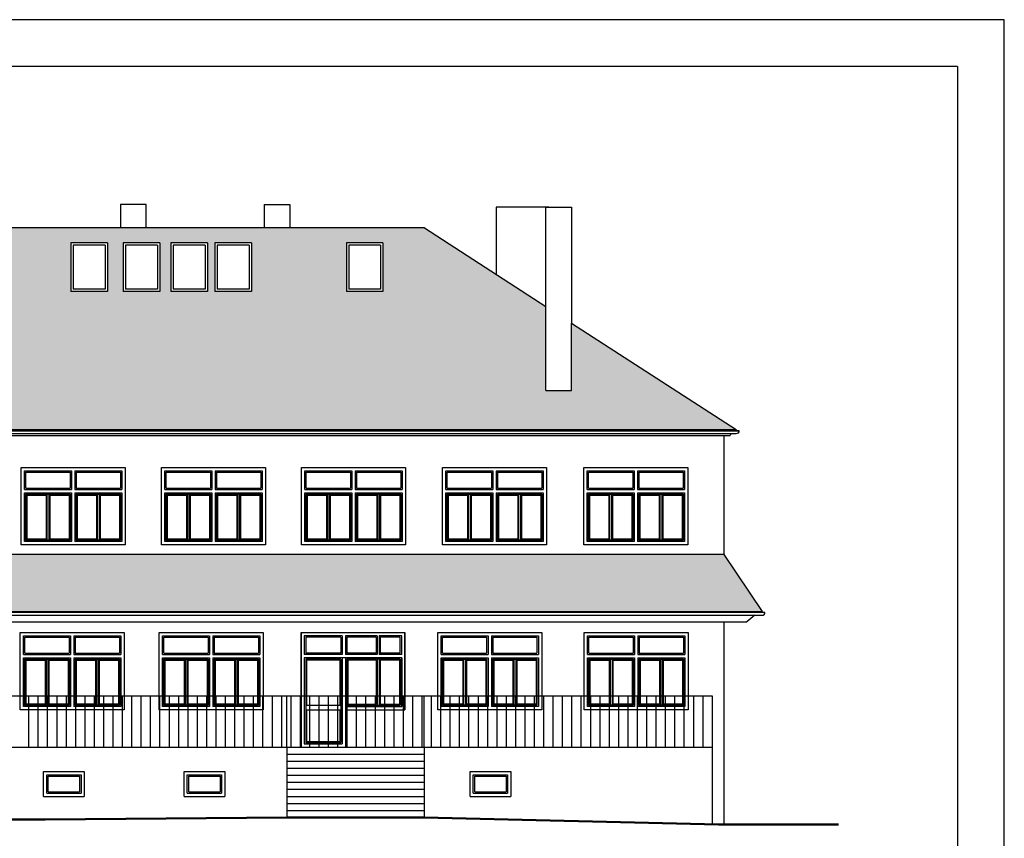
# Model space of a CAD drawing. Header units: centimetres. Extents: x 26734 to 37487, y -41160 to -26520.
# Tile 23 of 23: x 30930 to 33034, y -28269 to -26520. Entities that reach past the tile are written whole.
import ezdxf

# ---------------------------------------------------------------- set-up
doc = ezdxf.new("R2010")
doc.units = ezdxf.units.CM
doc.layers.add('Przekrojowa', color=90, linetype='Continuous', lineweight=50)
doc.layers.add('Widokowa', color=94, linetype='Continuous')

msp = doc.modelspace()

# ---------------------------------------------------------------- hatches: boundary and pattern name
at = {"layer": 'Widokowa'}
h = msp.add_hatch(dxfattribs=at)
h.set_pattern_fill('DACHOWKA-TYP02', scale=0.1, style=0)
h.set_pattern_definition([(90, (-17328.437, -18150.527), (-30.008582, 2e-15), [27.945658, -40.05434]), (90, (-17314.308, -18150.527), (-30.008582, 2e-15), [27.945658, -40.05434]), (14.13218, (-17327.419, -18121.221), (30.0085821, -6e-09), [5.643097, -272.86314]), (20.69003, (-17321.946, -18119.843), (30.008582, 1e-09), [5.322737, -187.141675]), (164.1851, (-17315.402, -18118.406), (-30.0085821, 2e-09), [1.62677, -247.886612]), (113.812, (-17314.282, -18120.943), (-30.008582, -6e-09), [2.773497, -71.553584]), (150.46825, (-17313.593, -18121.334), (-30.008582, -4e-09), [0.79237, -137.165027]), (9.88783, (-17313.5926, -18121.334), (30.00858207, 2e-09), [5.74606, -390.24775]), (17.93764, (-17307.932, -18120.347), (30.008582, 2e-09), [7.702757, -213.089582]), (155.61979, (-17298.939, -18118.729), (-30.008582, -3e-09), [1.82705, -162.905676]), (102.44301, (-17298.426, -18121.057), (1e-09, 67.9999985), [2.383515, -136.887854]), (170.80593, (-17297.41, -18121.221), (-30.00858207, 3e-10), [1.02891, -424.55887]), (90, (-17328.937, -18116.527), (-30.008582, 2e-15), [27.945658, -40.05434]), (90, (-17314.808, -18116.527), (-30.008582, 2e-15), [27.945658, -40.05434]), (14.13218, (-17327.919, -18087.221), (30.0085821, -6e-09), [5.643097, -272.86314]), (20.69003, (-17322.446, -18085.843), (30.008582, 1e-09), [5.322737, -187.141675]), (164.1851, (-17315.902, -18084.406), (-30.0085821, 2e-09), [1.62677, -247.886612]), (113.812, (-17314.782, -18086.943), (-30.008582, -6e-09), [2.773497, -71.553584]), (150.46825, (-17314.093, -18087.334), (-30.008582, -4e-09), [0.79237, -137.165027]), (9.88783, (-17314.0926, -18087.334), (30.00858207, 2e-09), [5.74606, -390.24775]), (17.93764, (-17308.432, -18086.347), (30.008582, 2e-09), [7.702757, -213.089582]), (155.61979, (-17299.439, -18084.729), (-30.008582, -3e-09), [1.82705, -162.905676]), (102.44301, (-17298.926, -18087.057), (1e-09, 67.9999985), [2.383515, -136.887854]), (170.80593, (-17297.91, -18087.221), (-30.00858207, 3e-10), [1.02891, -424.55887])])
h.paths.add_polyline_path([(32054.324, -27132.511), (31794.824, -26964.634), (31507.324, -26964.634), (30843.324, -26964.634), (30554.324, -26964.634), (30329.324, -26964.634), (30329.324, -27037.736), (30275.324, -27037.736), (30275.324, -26964.634), (29690.324, -26964.634), (29690.324, -27043.558), (29659.324, -27043.558), (29659.324, -26964.634), (29369.324, -26964.634), (29131.324, -26964.634), (28205.824, -26964.634), (27846.324, -27197.203), (27539.595, -27395.634), (30239.324, -27395.634), (32461.053, -27395.634), (32109.324, -27168.091), (32109.324, -27312.563), (32054.324, -27312.563)])
h.paths.add_polyline_path([(29549.23, -27100.488), (29471.23, -27100.488), (29471.23, -26996.98), (29549.23, -26996.98)], flags=16)
h.paths.add_polyline_path([(29344.824, -27100.488), (29266.824, -27100.488), (29266.824, -26996.98), (29344.824, -26996.98)], flags=16)
h.paths.add_polyline_path([(29256.005, -27100.488), (29178.005, -27100.488), (29178.005, -26996.98), (29256.005, -26996.98)], flags=16)
h.paths.add_polyline_path([(29155.986, -27100.488), (29077.986, -27100.488), (29077.986, -26996.98), (29155.986, -26996.98)], flags=16)
h.paths.add_polyline_path([(30548.929, -27100.488), (30548.929, -26996.98), (30626.929, -26996.98), (30626.929, -27100.488)], flags=16)
h.paths.add_polyline_path([(29058.911, -27100.488), (28980.911, -27100.488), (28980.911, -26996.98), (29058.911, -26996.98)], flags=16)
h.paths.add_polyline_path([(30647.752, -27100.488), (30647.752, -26996.98), (30725.752, -26996.98), (30725.752, -27100.488)], flags=16)
h.paths.add_polyline_path([(28881.074, -27100.488), (28803.074, -27100.488), (28803.074, -26996.98), (28881.074, -26996.98)], flags=16)
h.paths.add_polyline_path([(28704.443, -27100.488), (28626.443, -27100.488), (28626.443, -26996.98), (28704.443, -26996.98)], flags=16)
h.paths.add_polyline_path([(28606.074, -27100.488), (28528.074, -27100.488), (28528.074, -26996.98), (28606.074, -26996.98)], flags=16)
h.paths.add_polyline_path([(31039.574, -27100.488), (31039.574, -26996.98), (31117.574, -26996.98), (31117.574, -27100.488)], flags=16)
h.paths.add_polyline_path([(31151.604, -27100.488), (31151.604, -26996.98), (31229.604, -26996.98), (31229.604, -27100.488)], flags=16)
h.paths.add_polyline_path([(28426.966, -27100.488), (28348.966, -27100.488), (28348.966, -26996.98), (28426.966, -26996.98)], flags=16)
h.paths.add_polyline_path([(31253.457, -27100.488), (31253.457, -26996.98), (31331.457, -26996.98), (31331.457, -27100.488)], flags=16)
h.paths.add_polyline_path([(31347.208, -27100.488), (31347.208, -26996.98), (31425.208, -26996.98), (31425.208, -27100.488)], flags=16)
h.paths.add_polyline_path([(31628.074, -27100.488), (31628.074, -26996.98), (31706.074, -26996.98), (31706.074, -27100.488)], flags=16)
h.paths.add_polyline_path([(32435.324, -27663.073), (32423.324, -27663.073), (30239.324, -27663.073), (27565.324, -27663.073), (27483.687, -27784.802), (30249.295, -27784.802), (32516.962, -27784.802)])

# ---------------------------------------------------------------- linework, layer by layer
at = {"layer": 'Przekrojowa'}
for p, q in [((30984.945, -28229.354), (31501.324, -28224.634)), ((31501.324, -28224.634), (31794.324, -28224.634)), ((32423.324, -28239.634), (31794.324, -28224.991)), ((29534.035, -28229.354), (30984.945, -28229.354)), ((32423.324, -28239.634), (32679.622, -28239.634))]:
    msp.add_line(p, q, dxfattribs=at)
at = {"layer": 'Widokowa', "color": 7}
for p, q in [((33033.579, -26519.748), (26733.579, -26519.748)), ((33033.579, -29489.748), (33033.579, -26519.748)), ((32933.579, -26619.748), (27083.579, -26619.748)), ((32933.579, -26619.748), (32933.579, -29389.748)), ((31200.324, -26914.634), (31145.324, -26914.634)), ((31145.324, -26914.634), (31145.324, -26964.634)), ((31200.324, -26964.634), (31200.324, -26914.634)), ((31452.324, -26914.634), (31507.324, -26914.634)), ((31452.324, -26914.634), (31452.324, -26964.634)), ((31507.324, -26914.634), (31507.324, -26964.634)), ((32060.324, -26920.212), (31948.324, -26920.212)), ((31948.324, -26920.212), (31948.324, -27063.937)), ((32054.324, -26920.212), (32109.324, -26920.212)), ((32054.324, -27312.563), (32054.324, -26920.212)), ((32109.324, -26920.212), (32109.324, -27168.091)), ((31507.324, -26964.634), (30843.324, -26964.634)), ((31794.824, -26964.634), (31507.324, -26964.634)), ((31794.824, -26964.634), (32054.324, -27132.511)), ((31039.574, -26996.98), (31039.574, -27100.488)), ((31117.574, -26996.98), (31039.574, -26996.98)), ((31044.574, -27001.98), (31044.574, -27095.488)), ((31112.574, -27001.98), (31044.574, -27001.98)), ((31112.574, -27001.98), (31112.574, -27095.488)), ((31117.574, -26996.98), (31117.574, -27100.488)), ((31151.604, -26996.98), (31151.604, -27100.488)), ((31229.604, -26996.98), (31151.604, -26996.98)), ((31156.604, -27001.98), (31156.604, -27095.488)), ((31224.604, -27001.98), (31156.604, -27001.98)), ((31224.604, -27001.98), (31224.604, -27095.488)), ((31229.604, -26996.98), (31229.604, -27100.488)), ((31253.457, -26996.98), (31253.457, -27100.488)), ((31331.457, -26996.98), (31253.457, -26996.98)), ((31258.457, -27001.98), (31258.457, -27095.488)), ((31326.457, -27001.98), (31258.457, -27001.98)), ((31326.457, -27001.98), (31326.457, -27095.488)), ((31331.457, -26996.98), (31331.457, -27100.488)), ((31347.208, -26996.98), (31347.208, -27100.488)), ((31425.208, -26996.98), (31347.208, -26996.98)), ((31352.208, -27001.98), (31352.208, -27095.488)), ((31420.208, -27001.98), (31352.208, -27001.98)), ((31420.208, -27001.98), (31420.208, -27095.488)), ((31425.208, -26996.98), (31425.208, -27100.488)), ((31628.074, -26996.98), (31628.074, -27100.488)), ((31706.074, -26996.98), (31628.074, -26996.98)), ((31633.074, -27001.98), (31633.074, -27095.488)), ((31701.074, -27001.98), (31633.074, -27001.98)), ((31701.074, -27001.98), (31701.074, -27095.488)), ((31706.074, -26996.98), (31706.074, -27100.488)), ((31117.574, -27100.488), (31039.574, -27100.488)), ((31112.574, -27095.488), (31044.574, -27095.488)), ((31229.604, -27100.488), (31151.604, -27100.488)), ((31224.604, -27095.488), (31156.604, -27095.488)), ((31331.457, -27100.488), (31253.457, -27100.488)), ((31326.457, -27095.488), (31258.457, -27095.488)), ((31425.208, -27100.488), (31347.208, -27100.488)), ((31420.208, -27095.488), (31352.208, -27095.488)), ((31706.074, -27100.488), (31628.074, -27100.488)), ((31701.074, -27095.488), (31633.074, -27095.488)), ((32109.324, -27168.091), (32461.053, -27395.634)), ((32109.324, -27312.563), (32109.324, -27168.091)), ((32054.324, -27312.563), (32109.324, -27312.563)), ((30239.324, -27395.634), (32461.053, -27395.634)), ((30239.324, -27398.137), (32466.692, -27398.137)), ((30239.324, -27404.126), (32461.053, -27404.126)), ((32449.692, -27404.126), (32447.823, -27408.624)), ((32467.414, -27398.137), (32455.414, -27398.137)), ((32461.053, -27395.634), (32459.608, -27398.137)), ((30239.324, -27408.624), (32447.823, -27408.624)), ((32423.324, -27408.624), (32447.823, -27408.624)), ((32435.324, -27663.073), (32435.324, -27408.624)), ((30933.324, -27642.134), (30933.324, -27477.134)), ((30933.324, -27477.134), (31155.324, -27477.134)), ((30940.324, -27524.134), (30940.324, -27484.134)), ((30940.324, -27484.134), (31040.824, -27484.134)), ((30943.324, -27521.134), (30943.324, -27487.134)), ((30943.324, -27487.134), (31037.824, -27487.134)), ((31037.824, -27487.134), (31037.824, -27521.134)), ((31040.824, -27484.134), (31040.824, -27524.134)), ((31047.824, -27484.134), (31148.324, -27484.134)), ((31047.824, -27484.134), (31047.824, -27524.134)), ((31050.824, -27487.134), (31145.324, -27487.134)), ((31050.824, -27487.134), (31050.824, -27521.134)), ((31145.324, -27487.134), (31145.324, -27521.134)), ((31148.324, -27484.134), (31148.324, -27524.134)), ((31155.324, -27477.134), (31155.324, -27642.134)), ((31233.324, -27642.134), (31233.324, -27477.134)), ((31233.324, -27477.134), (31455.324, -27477.134)), ((31240.324, -27524.134), (31240.324, -27484.134)), ((31240.324, -27484.134), (31340.824, -27484.134)), ((31243.324, -27521.134), (31243.324, -27487.134)), ((31243.324, -27487.134), (31337.824, -27487.134)), ((31337.824, -27487.134), (31337.824, -27521.134)), ((31340.824, -27484.134), (31340.824, -27524.134)), ((31347.824, -27484.134), (31448.324, -27484.134)), ((31347.824, -27484.134), (31347.824, -27524.134)), ((31350.824, -27487.134), (31445.324, -27487.134)), ((31350.824, -27487.134), (31350.824, -27521.134)), ((31445.324, -27487.134), (31445.324, -27521.134)), ((31448.324, -27484.134), (31448.324, -27524.134)), ((31455.324, -27477.134), (31455.324, -27642.134)), ((31532.324, -27642.134), (31532.324, -27477.134)), ((31532.324, -27477.134), (31754.324, -27477.134)), ((31539.324, -27524.134), (31539.324, -27484.134)), ((31539.324, -27484.134), (31639.824, -27484.134)), ((31542.324, -27521.134), (31542.324, -27487.134)), ((31542.324, -27487.134), (31636.824, -27487.134)), ((31636.824, -27487.134), (31636.824, -27521.134)), ((31639.824, -27484.134), (31639.824, -27524.134)), ((31646.824, -27484.134), (31747.324, -27484.134)), ((31646.824, -27484.134), (31646.824, -27524.134)), ((31649.824, -27487.134), (31744.324, -27487.134)), ((31649.824, -27487.134), (31649.824, -27521.134)), ((31744.324, -27487.134), (31744.324, -27521.134)), ((31747.324, -27484.134), (31747.324, -27524.134)), ((31754.324, -27477.134), (31754.324, -27642.134)), ((31833.324, -27642.134), (31833.324, -27477.134)), ((31833.324, -27477.134), (32055.324, -27477.134)), ((31840.324, -27524.134), (31840.324, -27484.134)), ((31840.324, -27484.134), (31940.824, -27484.134)), ((31843.324, -27521.134), (31843.324, -27487.134)), ((31843.324, -27487.134), (31937.824, -27487.134)), ((31937.824, -27487.134), (31937.824, -27521.134)), ((31940.824, -27484.134), (31940.824, -27524.134)), ((31947.824, -27484.134), (32048.324, -27484.134)), ((31947.824, -27484.134), (31947.824, -27524.134)), ((31950.824, -27487.134), (32045.324, -27487.134)), ((31950.824, -27487.134), (31950.824, -27521.134)), ((32045.324, -27487.134), (32045.324, -27521.134)), ((32048.324, -27484.134), (32048.324, -27524.134)), ((32055.324, -27477.134), (32055.324, -27642.134)), ((32135.324, -27642.134), (32135.324, -27477.134)), ((32135.324, -27477.134), (32357.324, -27477.134)), ((32142.324, -27524.134), (32142.324, -27484.134)), ((32142.324, -27484.134), (32242.824, -27484.134)), ((32145.324, -27521.134), (32145.324, -27487.134)), ((32145.324, -27487.134), (32239.824, -27487.134)), ((32239.824, -27487.134), (32239.824, -27521.134)), ((32242.824, -27484.134), (32242.824, -27524.134)), ((32249.824, -27484.134), (32350.324, -27484.134)), ((32249.824, -27484.134), (32249.824, -27524.134)), ((32252.824, -27487.134), (32347.324, -27487.134)), ((32252.824, -27487.134), (32252.824, -27521.134)), ((32347.324, -27487.134), (32347.324, -27521.134)), ((32350.324, -27484.134), (32350.324, -27524.134)), ((32357.324, -27477.134), (32357.324, -27642.134)), ((30940.324, -27524.134), (31040.824, -27524.134)), ((30940.324, -27635.134), (30940.324, -27531.134)), ((30940.324, -27531.134), (31040.824, -27531.134)), ((30940.324, -27531.134), (30940.324, -27635.134)), ((30940.324, -27531.134), (31040.824, -27531.134)), ((30943.324, -27521.134), (31037.824, -27521.134)), ((31040.824, -27531.134), (31040.824, -27635.134)), ((31040.824, -27531.134), (31040.824, -27635.134)), ((31047.824, -27524.134), (31148.324, -27524.134)), ((31047.824, -27531.134), (31047.824, -27635.134)), ((31047.824, -27531.134), (31148.324, -27531.134)), ((31050.824, -27521.134), (31145.324, -27521.134)), ((31148.324, -27531.134), (31148.324, -27635.134)), ((31240.324, -27524.134), (31340.824, -27524.134)), ((31240.324, -27635.134), (31240.324, -27531.134)), ((31240.324, -27531.134), (31340.824, -27531.134)), ((31240.324, -27531.134), (31240.324, -27635.134)), ((31240.324, -27531.134), (31340.824, -27531.134)), ((31243.324, -27521.134), (31337.824, -27521.134)), ((31340.824, -27531.134), (31340.824, -27635.134)), ((31340.824, -27531.134), (31340.824, -27635.134)), ((31347.824, -27524.134), (31448.324, -27524.134)), ((31347.824, -27531.134), (31347.824, -27635.134)), ((31347.824, -27531.134), (31448.324, -27531.134)), ((31350.824, -27521.134), (31445.324, -27521.134)), ((31448.324, -27531.134), (31448.324, -27635.134)), ((31539.324, -27524.134), (31639.824, -27524.134)), ((31539.324, -27635.134), (31539.324, -27531.134)), ((31539.324, -27531.134), (31639.824, -27531.134)), ((31539.324, -27531.134), (31539.324, -27635.134)), ((31539.324, -27531.134), (31639.824, -27531.134)), ((31542.324, -27521.134), (31636.824, -27521.134)), ((31639.824, -27531.134), (31639.824, -27635.134)), ((31639.824, -27531.134), (31639.824, -27635.134)), ((31646.824, -27524.134), (31747.324, -27524.134)), ((31646.824, -27531.134), (31646.824, -27635.134)), ((31646.824, -27531.134), (31747.324, -27531.134)), ((31649.824, -27521.134), (31744.324, -27521.134)), ((31747.324, -27531.134), (31747.324, -27635.134)), ((31840.324, -27524.134), (31940.824, -27524.134)), ((31840.324, -27635.134), (31840.324, -27531.134)), ((31840.324, -27531.134), (31940.824, -27531.134)), ((31840.324, -27531.134), (31840.324, -27635.134)), ((31840.324, -27531.134), (31940.824, -27531.134)), ((31843.324, -27521.134), (31937.824, -27521.134)), ((31940.824, -27531.134), (31940.824, -27635.134)), ((31940.824, -27531.134), (31940.824, -27635.134)), ((31947.824, -27524.134), (32048.324, -27524.134)), ((31947.824, -27531.134), (31947.824, -27635.134)), ((31947.824, -27531.134), (32048.324, -27531.134)), ((31950.824, -27521.134), (32045.324, -27521.134)), ((32048.324, -27531.134), (32048.324, -27635.134)), ((32142.324, -27524.134), (32242.824, -27524.134)), ((32142.324, -27635.134), (32142.324, -27531.134)), ((32142.324, -27531.134), (32242.824, -27531.134)), ((32142.324, -27531.134), (32142.324, -27635.134)), ((32142.324, -27531.134), (32242.824, -27531.134)), ((32145.324, -27521.134), (32239.824, -27521.134)), ((32242.824, -27531.134), (32242.824, -27635.134)), ((32242.824, -27531.134), (32242.824, -27635.134)), ((32249.824, -27524.134), (32350.324, -27524.134)), ((32249.824, -27531.134), (32249.824, -27635.134)), ((32249.824, -27531.134), (32350.324, -27531.134)), ((32252.824, -27521.134), (32347.324, -27521.134)), ((32350.324, -27531.134), (32350.324, -27635.134)), ((30943.324, -27534.134), (30943.324, -27632.134)), ((30943.324, -27534.134), (30988.574, -27534.134)), ((30945.324, -27536.134), (30986.574, -27536.134)), ((30945.324, -27536.134), (30945.324, -27630.134)), ((30986.574, -27536.134), (30986.574, -27630.134)), ((30988.574, -27534.134), (31037.824, -27534.134)), ((30988.574, -27534.134), (30988.574, -27632.134)), ((30992.574, -27534.134), (30992.574, -27632.134)), ((30994.574, -27536.134), (31035.824, -27536.134)), ((30994.574, -27536.134), (30994.574, -27630.134)), ((31035.824, -27536.134), (31035.824, -27630.134)), ((31037.824, -27534.134), (31037.824, -27632.134)), ((31050.824, -27534.134), (31050.824, -27632.134)), ((31050.824, -27534.134), (31096.074, -27534.134)), ((31052.824, -27536.134), (31094.074, -27536.134)), ((31052.824, -27536.134), (31052.824, -27630.134)), ((31094.074, -27536.134), (31094.074, -27630.134)), ((31096.074, -27534.134), (31145.324, -27534.134)), ((31096.074, -27534.134), (31096.074, -27632.134)), ((31100.074, -27534.134), (31100.074, -27632.134)), ((31102.074, -27536.134), (31143.324, -27536.134)), ((31102.074, -27536.134), (31102.074, -27630.134)), ((31143.324, -27536.134), (31143.324, -27630.134)), ((31145.324, -27534.134), (31145.324, -27632.134)), ((31243.324, -27534.134), (31243.324, -27632.134)), ((31243.324, -27534.134), (31288.574, -27534.134)), ((31245.324, -27536.134), (31286.574, -27536.134)), ((31245.324, -27536.134), (31245.324, -27630.134)), ((31286.574, -27536.134), (31286.574, -27630.134)), ((31288.574, -27534.134), (31337.824, -27534.134)), ((31288.574, -27534.134), (31288.574, -27632.134)), ((31292.574, -27534.134), (31292.574, -27632.134)), ((31294.574, -27536.134), (31335.824, -27536.134)), ((31294.574, -27536.134), (31294.574, -27630.134)), ((31335.824, -27536.134), (31335.824, -27630.134)), ((31337.824, -27534.134), (31337.824, -27632.134)), ((31350.824, -27534.134), (31350.824, -27632.134)), ((31350.824, -27534.134), (31396.074, -27534.134)), ((31352.824, -27536.134), (31394.074, -27536.134)), ((31352.824, -27536.134), (31352.824, -27630.134)), ((31394.074, -27536.134), (31394.074, -27630.134)), ((31396.074, -27534.134), (31445.324, -27534.134)), ((31396.074, -27534.134), (31396.074, -27632.134)), ((31400.074, -27534.134), (31400.074, -27632.134)), ((31402.074, -27536.134), (31443.324, -27536.134)), ((31402.074, -27536.134), (31402.074, -27630.134)), ((31443.324, -27536.134), (31443.324, -27630.134)), ((31445.324, -27534.134), (31445.324, -27632.134)), ((31542.324, -27534.134), (31542.324, -27632.134)), ((31542.324, -27534.134), (31587.574, -27534.134)), ((31544.324, -27536.134), (31585.574, -27536.134)), ((31544.324, -27536.134), (31544.324, -27630.134)), ((31585.574, -27536.134), (31585.574, -27630.134)), ((31587.574, -27534.134), (31636.824, -27534.134)), ((31587.574, -27534.134), (31587.574, -27632.134)), ((31591.574, -27534.134), (31591.574, -27632.134)), ((31593.574, -27536.134), (31634.824, -27536.134)), ((31593.574, -27536.134), (31593.574, -27630.134)), ((31634.824, -27536.134), (31634.824, -27630.134)), ((31636.824, -27534.134), (31636.824, -27632.134)), ((31649.824, -27534.134), (31649.824, -27632.134)), ((31649.824, -27534.134), (31695.074, -27534.134)), ((31651.824, -27536.134), (31693.074, -27536.134)), ((31651.824, -27536.134), (31651.824, -27630.134)), ((31693.074, -27536.134), (31693.074, -27630.134)), ((31695.074, -27534.134), (31744.324, -27534.134)), ((31695.074, -27534.134), (31695.074, -27632.134)), ((31699.074, -27534.134), (31699.074, -27632.134)), ((31701.074, -27536.134), (31742.324, -27536.134)), ((31701.074, -27536.134), (31701.074, -27630.134)), ((31742.324, -27536.134), (31742.324, -27630.134)), ((31744.324, -27534.134), (31744.324, -27632.134)), ((31843.324, -27534.134), (31843.324, -27632.134)), ((31843.324, -27534.134), (31888.574, -27534.134)), ((31845.324, -27536.134), (31886.574, -27536.134)), ((31845.324, -27536.134), (31845.324, -27630.134)), ((31886.574, -27536.134), (31886.574, -27630.134)), ((31888.574, -27534.134), (31937.824, -27534.134)), ((31888.574, -27534.134), (31888.574, -27632.134)), ((31892.574, -27534.134), (31892.574, -27632.134)), ((31894.574, -27536.134), (31935.824, -27536.134)), ((31894.574, -27536.134), (31894.574, -27630.134)), ((31935.824, -27536.134), (31935.824, -27630.134)), ((31937.824, -27534.134), (31937.824, -27632.134)), ((31950.824, -27534.134), (31950.824, -27632.134)), ((31950.824, -27534.134), (31996.074, -27534.134)), ((31952.824, -27536.134), (31994.074, -27536.134)), ((31952.824, -27536.134), (31952.824, -27630.134)), ((31994.074, -27536.134), (31994.074, -27630.134)), ((31996.074, -27534.134), (32045.324, -27534.134)), ((31996.074, -27534.134), (31996.074, -27632.134)), ((32000.074, -27534.134), (32000.074, -27632.134)), ((32002.074, -27536.134), (32043.324, -27536.134)), ((32002.074, -27536.134), (32002.074, -27630.134)), ((32043.324, -27536.134), (32043.324, -27630.134)), ((32045.324, -27534.134), (32045.324, -27632.134)), ((32145.324, -27534.134), (32145.324, -27632.134)), ((32145.324, -27534.134), (32190.574, -27534.134)), ((32147.324, -27536.134), (32188.574, -27536.134)), ((32147.324, -27536.134), (32147.324, -27630.134)), ((32188.574, -27536.134), (32188.574, -27630.134)), ((32190.574, -27534.134), (32239.824, -27534.134)), ((32190.574, -27534.134), (32190.574, -27632.134)), ((32194.574, -27534.134), (32194.574, -27632.134)), ((32196.574, -27536.134), (32237.824, -27536.134)), ((32196.574, -27536.134), (32196.574, -27630.134)), ((32237.824, -27536.134), (32237.824, -27630.134)), ((32239.824, -27534.134), (32239.824, -27632.134)), ((32252.824, -27534.134), (32252.824, -27632.134)), ((32252.824, -27534.134), (32298.074, -27534.134)), ((32254.824, -27536.134), (32296.074, -27536.134)), ((32254.824, -27536.134), (32254.824, -27630.134)), ((32296.074, -27536.134), (32296.074, -27630.134)), ((32298.074, -27534.134), (32347.324, -27534.134)), ((32298.074, -27534.134), (32298.074, -27632.134)), ((32302.074, -27534.134), (32302.074, -27632.134)), ((32304.074, -27536.134), (32345.324, -27536.134)), ((32304.074, -27536.134), (32304.074, -27630.134)), ((32345.324, -27536.134), (32345.324, -27630.134)), ((32347.324, -27534.134), (32347.324, -27632.134)), ((31040.824, -27635.134), (30940.324, -27635.134)), ((31040.824, -27635.134), (30940.324, -27635.134)), ((30988.574, -27632.134), (30943.324, -27632.134)), ((30986.574, -27630.134), (30945.324, -27630.134)), ((31037.824, -27632.134), (30988.574, -27632.134)), ((31035.824, -27630.134), (30994.574, -27630.134)), ((31148.324, -27635.134), (31047.824, -27635.134)), ((31096.074, -27632.134), (31050.824, -27632.134)), ((31094.074, -27630.134), (31052.824, -27630.134)), ((31145.324, -27632.134), (31096.074, -27632.134)), ((31143.324, -27630.134), (31102.074, -27630.134)), ((31340.824, -27635.134), (31240.324, -27635.134)), ((31340.824, -27635.134), (31240.324, -27635.134)), ((31288.574, -27632.134), (31243.324, -27632.134)), ((31286.574, -27630.134), (31245.324, -27630.134)), ((31337.824, -27632.134), (31288.574, -27632.134)), ((31335.824, -27630.134), (31294.574, -27630.134)), ((31448.324, -27635.134), (31347.824, -27635.134)), ((31396.074, -27632.134), (31350.824, -27632.134)), ((31394.074, -27630.134), (31352.824, -27630.134)), ((31445.324, -27632.134), (31396.074, -27632.134)), ((31443.324, -27630.134), (31402.074, -27630.134)), ((31639.824, -27635.134), (31539.324, -27635.134)), ((31639.824, -27635.134), (31539.324, -27635.134)), ((31587.574, -27632.134), (31542.324, -27632.134)), ((31585.574, -27630.134), (31544.324, -27630.134)), ((31636.824, -27632.134), (31587.574, -27632.134)), ((31634.824, -27630.134), (31593.574, -27630.134)), ((31747.324, -27635.134), (31646.824, -27635.134)), ((31695.074, -27632.134), (31649.824, -27632.134)), ((31693.074, -27630.134), (31651.824, -27630.134)), ((31744.324, -27632.134), (31695.074, -27632.134)), ((31742.324, -27630.134), (31701.074, -27630.134)), ((31940.824, -27635.134), (31840.324, -27635.134)), ((31940.824, -27635.134), (31840.324, -27635.134)), ((31888.574, -27632.134), (31843.324, -27632.134)), ((31886.574, -27630.134), (31845.324, -27630.134)), ((31937.824, -27632.134), (31888.574, -27632.134)), ((31935.824, -27630.134), (31894.574, -27630.134)), ((32048.324, -27635.134), (31947.824, -27635.134)), ((31996.074, -27632.134), (31950.824, -27632.134)), ((31994.074, -27630.134), (31952.824, -27630.134)), ((32045.324, -27632.134), (31996.074, -27632.134)), ((32043.324, -27630.134), (32002.074, -27630.134)), ((32242.824, -27635.134), (32142.324, -27635.134)), ((32242.824, -27635.134), (32142.324, -27635.134)), ((32190.574, -27632.134), (32145.324, -27632.134)), ((32188.574, -27630.134), (32147.324, -27630.134)), ((32239.824, -27632.134), (32190.574, -27632.134)), ((32237.824, -27630.134), (32196.574, -27630.134)), ((32350.324, -27635.134), (32249.824, -27635.134)), ((32298.074, -27632.134), (32252.824, -27632.134)), ((32296.074, -27630.134), (32254.824, -27630.134)), ((32347.324, -27632.134), (32298.074, -27632.134)), ((32345.324, -27630.134), (32304.074, -27630.134)), ((31155.324, -27642.134), (30933.324, -27642.134)), ((31455.324, -27642.134), (31233.324, -27642.134)), ((31754.324, -27642.134), (31532.324, -27642.134)), ((32055.324, -27642.134), (31833.324, -27642.134)), ((32357.324, -27642.134), (32135.324, -27642.134)), ((32423.324, -27663.073), (30239.324, -27663.073)), ((32435.324, -27663.073), (32423.324, -27663.073)), ((32516.962, -27784.802), (32435.324, -27663.073)), ((30239.324, -27784.802), (32516.962, -27784.802)), ((32522.324, -27786.634), (30239.324, -27786.634)), ((30239.324, -27792.634), (32516.324, -27792.634)), ((32500.805, -27792.634), (32483.324, -27806.634)), ((32522.324, -27786.634), (32510.324, -27786.634)), ((32514.581, -27786.634), (32516.962, -27784.802)), ((30239.324, -27806.634), (32423.324, -27806.634)), ((32423.324, -27806.634), (32483.324, -27806.634)), ((32435.324, -28239.634), (32435.324, -27806.634)), ((30931.324, -27994.634), (30931.324, -27829.634)), ((30931.324, -27829.634), (31153.324, -27829.634)), ((30938.324, -27876.634), (30938.324, -27836.634)), ((30938.324, -27836.634), (31038.824, -27836.634)), ((30941.324, -27873.634), (30941.324, -27839.634)), ((30941.324, -27839.634), (31035.824, -27839.634)), ((31035.824, -27839.634), (31035.824, -27873.634)), ((31038.824, -27836.634), (31038.824, -27876.634)), ((31045.824, -27836.634), (31146.324, -27836.634)), ((31045.824, -27836.634), (31045.824, -27876.634)), ((31048.824, -27839.634), (31143.324, -27839.634)), ((31048.824, -27839.634), (31048.824, -27873.634)), ((31143.324, -27839.634), (31143.324, -27873.634)), ((31146.324, -27836.634), (31146.324, -27876.634)), ((31153.324, -27829.634), (31153.324, -27994.634)), ((31228.324, -27994.634), (31228.324, -27829.634)), ((31228.324, -27829.634), (31450.324, -27829.634)), ((31235.324, -27876.634), (31235.324, -27836.634)), ((31235.324, -27836.634), (31335.824, -27836.634)), ((31238.324, -27873.634), (31238.324, -27839.634)), ((31238.324, -27839.634), (31332.824, -27839.634)), ((31332.824, -27839.634), (31332.824, -27873.634)), ((31335.824, -27836.634), (31335.824, -27876.634)), ((31342.824, -27836.634), (31443.324, -27836.634)), ((31342.824, -27836.634), (31342.824, -27876.634)), ((31345.824, -27839.634), (31440.324, -27839.634)), ((31345.824, -27839.634), (31345.824, -27873.634)), ((31440.324, -27839.634), (31440.324, -27873.634)), ((31443.324, -27836.634), (31443.324, -27876.634)), ((31450.324, -27829.634), (31450.324, -27994.634)), ((31531.324, -27994.634), (31531.324, -27829.634)), ((31531.324, -27829.634), (31753.324, -27829.634)), ((31531.324, -27829.634), (31531.324, -28074.634)), ((31538.324, -27836.634), (31538.324, -27876.634)), ((31619.324, -27836.634), (31538.324, -27836.634)), ((31541.324, -27839.634), (31541.324, -27873.634)), ((31616.324, -27839.634), (31541.324, -27839.634)), ((31616.324, -27839.634), (31616.324, -27873.634)), ((31619.324, -27836.634), (31619.324, -27876.634)), ((31694.074, -27836.634), (31626.324, -27836.634)), ((31626.324, -27836.634), (31626.324, -27876.634)), ((31692.074, -27839.634), (31629.324, -27839.634)), ((31629.324, -27839.634), (31629.324, -27873.634)), ((31692.074, -27839.634), (31692.074, -27873.634)), ((31694.074, -27836.634), (31694.074, -27876.634)), ((31746.324, -27836.634), (31698.074, -27836.634)), ((31698.074, -27836.634), (31698.074, -27876.634)), ((31743.324, -27839.634), (31700.074, -27839.634)), ((31700.074, -27839.634), (31700.074, -27873.634)), ((31743.324, -27873.634), (31743.324, -27839.634)), ((31746.324, -27876.634), (31746.324, -27836.634)), ((31753.324, -27829.634), (31753.324, -27994.634)), ((31753.324, -27994.634), (31753.324, -27829.634)), ((31823.324, -27994.634), (31823.324, -27829.634)), ((31823.324, -27829.634), (32045.324, -27829.634)), ((31830.324, -27876.634), (31830.324, -27836.634)), ((31830.324, -27836.634), (31930.824, -27836.634)), ((31833.324, -27873.634), (31833.324, -27839.634)), ((31833.324, -27839.634), (31927.824, -27839.634)), ((31927.824, -27839.634), (31927.824, -27873.634)), ((31930.824, -27836.634), (31930.824, -27876.634)), ((31937.824, -27836.634), (32038.324, -27836.634)), ((31937.824, -27836.634), (31937.824, -27876.634)), ((31940.824, -27839.634), (32035.324, -27839.634)), ((31940.824, -27839.634), (31940.824, -27873.634)), ((32035.324, -27839.634), (32035.324, -27873.634)), ((32038.324, -27836.634), (32038.324, -27876.634)), ((32045.324, -27829.634), (32045.324, -27994.634)), ((32136.324, -27994.634), (32136.324, -27829.634)), ((32136.324, -27829.634), (32358.324, -27829.634)), ((32143.324, -27876.634), (32143.324, -27836.634)), ((32143.324, -27836.634), (32243.824, -27836.634)), ((32146.324, -27873.634), (32146.324, -27839.634)), ((32146.324, -27839.634), (32240.824, -27839.634)), ((32240.824, -27839.634), (32240.824, -27873.634)), ((32243.824, -27836.634), (32243.824, -27876.634)), ((32250.824, -27836.634), (32351.324, -27836.634)), ((32250.824, -27836.634), (32250.824, -27876.634)), ((32253.824, -27839.634), (32348.324, -27839.634)), ((32253.824, -27839.634), (32253.824, -27873.634)), ((32348.324, -27839.634), (32348.324, -27873.634)), ((32351.324, -27836.634), (32351.324, -27876.634)), ((32358.324, -27829.634), (32358.324, -27994.634)), ((30938.324, -27876.634), (31038.824, -27876.634)), ((30938.324, -27987.634), (30938.324, -27883.634)), ((30938.324, -27883.634), (31038.824, -27883.634)), ((30938.324, -27883.634), (30938.324, -27987.634)), ((30938.324, -27883.634), (31038.824, -27883.634)), ((30941.324, -27873.634), (31035.824, -27873.634)), ((30941.324, -27886.634), (30941.324, -27984.634)), ((30941.324, -27886.634), (30986.574, -27886.634)), ((30943.324, -27888.634), (30984.574, -27888.634)), ((30943.324, -27888.634), (30943.324, -27982.634)), ((30984.574, -27888.634), (30984.574, -27982.634)), ((30986.574, -27886.634), (31035.824, -27886.634)), ((30986.574, -27886.634), (30986.574, -27984.634)), ((30990.574, -27886.634), (30990.574, -27984.634)), ((30992.574, -27888.634), (31033.824, -27888.634)), ((30992.574, -27888.634), (30992.574, -27982.634)), ((31033.824, -27888.634), (31033.824, -27982.634)), ((31035.824, -27886.634), (31035.824, -27984.634)), ((31038.824, -27883.634), (31038.824, -27987.634)), ((31038.824, -27883.634), (31038.824, -27987.634)), ((31045.824, -27876.634), (31146.324, -27876.634)), ((31045.824, -27883.634), (31045.824, -27987.634)), ((31045.824, -27883.634), (31146.324, -27883.634)), ((31048.824, -27873.634), (31143.324, -27873.634)), ((31048.824, -27886.634), (31048.824, -27984.634)), ((31048.824, -27886.634), (31094.074, -27886.634)), ((31050.824, -27888.634), (31092.074, -27888.634)), ((31050.824, -27888.634), (31050.824, -27982.634)), ((31092.074, -27888.634), (31092.074, -27982.634)), ((31094.074, -27886.634), (31143.324, -27886.634)), ((31094.074, -27886.634), (31094.074, -27984.634)), ((31098.074, -27886.634), (31098.074, -27984.634)), ((31100.074, -27888.634), (31141.324, -27888.634)), ((31100.074, -27888.634), (31100.074, -27982.634)), ((31141.324, -27888.634), (31141.324, -27982.634)), ((31143.324, -27886.634), (31143.324, -27984.634)), ((31146.324, -27883.634), (31146.324, -27987.634)), ((31235.324, -27876.634), (31335.824, -27876.634)), ((31235.324, -27987.634), (31235.324, -27883.634)), ((31235.324, -27883.634), (31335.824, -27883.634)), ((31235.324, -27883.634), (31235.324, -27987.634)), ((31235.324, -27883.634), (31335.824, -27883.634)), ((31238.324, -27873.634), (31332.824, -27873.634)), ((31238.324, -27886.634), (31238.324, -27984.634)), ((31238.324, -27886.634), (31283.574, -27886.634)), ((31240.324, -27888.634), (31281.574, -27888.634)), ((31240.324, -27888.634), (31240.324, -27982.634)), ((31281.574, -27888.634), (31281.574, -27982.634)), ((31283.574, -27886.634), (31332.824, -27886.634)), ((31283.574, -27886.634), (31283.574, -27984.634)), ((31287.574, -27886.634), (31287.574, -27984.634)), ((31289.574, -27888.634), (31330.824, -27888.634)), ((31289.574, -27888.634), (31289.574, -27982.634)), ((31330.824, -27888.634), (31330.824, -27982.634)), ((31332.824, -27886.634), (31332.824, -27984.634)), ((31335.824, -27883.634), (31335.824, -27987.634)), ((31335.824, -27883.634), (31335.824, -27987.634)), ((31342.824, -27876.634), (31443.324, -27876.634)), ((31342.824, -27883.634), (31342.824, -27987.634)), ((31342.824, -27883.634), (31443.324, -27883.634)), ((31345.824, -27873.634), (31440.324, -27873.634)), ((31345.824, -27886.634), (31345.824, -27984.634)), ((31345.824, -27886.634), (31391.074, -27886.634)), ((31347.824, -27888.634), (31389.074, -27888.634)), ((31347.824, -27888.634), (31347.824, -27982.634)), ((31389.074, -27888.634), (31389.074, -27982.634)), ((31391.074, -27886.634), (31440.324, -27886.634)), ((31391.074, -27886.634), (31391.074, -27984.634)), ((31395.074, -27886.634), (31395.074, -27984.634)), ((31397.074, -27888.634), (31438.324, -27888.634)), ((31397.074, -27888.634), (31397.074, -27982.634)), ((31438.324, -27888.634), (31438.324, -27982.634)), ((31440.324, -27886.634), (31440.324, -27984.634)), ((31443.324, -27883.634), (31443.324, -27987.634)), ((31619.324, -27876.634), (31538.324, -27876.634)), ((31538.324, -27883.634), (31538.324, -28067.634)), ((31658.324, -27883.634), (31538.324, -27883.634)), ((31658.324, -27883.634), (31538.324, -27883.634)), ((31616.324, -27873.634), (31541.324, -27873.634)), ((31541.324, -27886.634), (31541.324, -28064.634)), ((31616.324, -27886.634), (31541.324, -27886.634)), ((31543.324, -27888.634), (31543.324, -27984.634)), ((31614.324, -27888.634), (31543.324, -27888.634)), ((31614.324, -27888.634), (31614.324, -27984.634)), ((31616.324, -27886.634), (31616.324, -28064.634)), ((31619.324, -27883.634), (31619.324, -28067.634)), ((31694.074, -27876.634), (31626.324, -27876.634)), ((31626.324, -27883.634), (31626.324, -27987.634)), ((31746.324, -27883.634), (31626.324, -27883.634)), ((31626.324, -27883.634), (31626.324, -28074.634)), ((31746.324, -27883.634), (31626.324, -27883.634)), ((31692.074, -27873.634), (31629.324, -27873.634)), ((31629.324, -27886.634), (31629.324, -27984.634)), ((31743.324, -27886.634), (31629.324, -27886.634)), ((31631.324, -27888.634), (31631.324, -27982.634)), ((31692.074, -27888.634), (31631.324, -27888.634)), ((31692.074, -27888.634), (31692.074, -27982.634)), ((31694.074, -27886.634), (31694.074, -27984.634)), ((31746.324, -27876.634), (31698.074, -27876.634)), ((31743.324, -27886.634), (31698.074, -27886.634)), ((31698.074, -27886.634), (31698.074, -27984.634)), ((31743.324, -27873.634), (31700.074, -27873.634)), ((31700.074, -27888.634), (31700.074, -27982.634)), ((31741.324, -27888.634), (31700.074, -27888.634)), ((31741.324, -27888.634), (31741.324, -27982.634)), ((31743.324, -27886.634), (31743.324, -27984.634)), ((31746.324, -27987.634), (31746.324, -27883.634)), ((31746.324, -27883.634), (31746.324, -27987.634)), ((31830.324, -27876.634), (31930.824, -27876.634)), ((31830.324, -27987.634), (31830.324, -27883.634)), ((31830.324, -27883.634), (31930.824, -27883.634)), ((31830.324, -27883.634), (31830.324, -27987.634)), ((31830.324, -27883.634), (31930.824, -27883.634)), ((31833.324, -27873.634), (31927.824, -27873.634)), ((31833.324, -27886.634), (31833.324, -27984.634)), ((31833.324, -27886.634), (31878.574, -27886.634)), ((31835.324, -27888.634), (31876.574, -27888.634)), ((31835.324, -27888.634), (31835.324, -27982.634)), ((31876.574, -27888.634), (31876.574, -27982.634)), ((31878.574, -27886.634), (31927.824, -27886.634)), ((31878.574, -27886.634), (31878.574, -27984.634)), ((31882.574, -27886.634), (31882.574, -27984.634)), ((31884.574, -27888.634), (31925.824, -27888.634)), ((31884.574, -27888.634), (31884.574, -27982.634)), ((31925.824, -27888.634), (31925.824, -27982.634)), ((31927.824, -27886.634), (31927.824, -27984.634)), ((31930.824, -27883.634), (31930.824, -27987.634)), ((31930.824, -27883.634), (31930.824, -27987.634)), ((31937.824, -27876.634), (32038.324, -27876.634)), ((31937.824, -27883.634), (31937.824, -27987.634)), ((31937.824, -27883.634), (32038.324, -27883.634)), ((31940.824, -27873.634), (32035.324, -27873.634)), ((31940.824, -27886.634), (31940.824, -27984.634)), ((31940.824, -27886.634), (31986.074, -27886.634)), ((31942.824, -27888.634), (31984.074, -27888.634)), ((31942.824, -27888.634), (31942.824, -27982.634)), ((31984.074, -27888.634), (31984.074, -27982.634)), ((31986.074, -27886.634), (32035.324, -27886.634)), ((31986.074, -27886.634), (31986.074, -27984.634)), ((31990.074, -27886.634), (31990.074, -27984.634)), ((31992.074, -27888.634), (32033.324, -27888.634)), ((31992.074, -27888.634), (31992.074, -27982.634)), ((32033.324, -27888.634), (32033.324, -27982.634)), ((32035.324, -27886.634), (32035.324, -27984.634)), ((32038.324, -27883.634), (32038.324, -27987.634)), ((32143.324, -27876.634), (32243.824, -27876.634)), ((32143.324, -27987.634), (32143.324, -27883.634)), ((32143.324, -27883.634), (32243.824, -27883.634)), ((32143.324, -27883.634), (32143.324, -27987.634)), ((32143.324, -27883.634), (32243.824, -27883.634)), ((32146.324, -27873.634), (32240.824, -27873.634)), ((32146.324, -27886.634), (32146.324, -27984.634)), ((32146.324, -27886.634), (32191.574, -27886.634)), ((32148.324, -27888.634), (32189.574, -27888.634)), ((32148.324, -27888.634), (32148.324, -27982.634)), ((32189.574, -27888.634), (32189.574, -27982.634)), ((32191.574, -27886.634), (32240.824, -27886.634)), ((32191.574, -27886.634), (32191.574, -27984.634)), ((32195.574, -27886.634), (32195.574, -27984.634)), ((32197.574, -27888.634), (32238.824, -27888.634)), ((32197.574, -27888.634), (32197.574, -27982.634)), ((32238.824, -27888.634), (32238.824, -27982.634)), ((32240.824, -27886.634), (32240.824, -27984.634)), ((32243.824, -27883.634), (32243.824, -27987.634)), ((32243.824, -27883.634), (32243.824, -27987.634)), ((32250.824, -27876.634), (32351.324, -27876.634)), ((32250.824, -27883.634), (32250.824, -27987.634)), ((32250.824, -27883.634), (32351.324, -27883.634)), ((32253.824, -27873.634), (32348.324, -27873.634)), ((32253.824, -27886.634), (32253.824, -27984.634)), ((32253.824, -27886.634), (32299.074, -27886.634)), ((32255.824, -27888.634), (32297.074, -27888.634)), ((32255.824, -27888.634), (32255.824, -27982.634)), ((32297.074, -27888.634), (32297.074, -27982.634)), ((32299.074, -27886.634), (32348.324, -27886.634)), ((32299.074, -27886.634), (32299.074, -27984.634)), ((32303.074, -27886.634), (32303.074, -27984.634)), ((32305.074, -27888.634), (32346.324, -27888.634)), ((32305.074, -27888.634), (32305.074, -27982.634)), ((32346.324, -27888.634), (32346.324, -27982.634)), ((32348.324, -27886.634), (32348.324, -27984.634)), ((32351.324, -27883.634), (32351.324, -27987.634)), ((30288.324, -27964.634), (32409.324, -27964.634)), ((30949.324, -27964.634), (30949.324, -28074.634)), ((30969.324, -27964.634), (30969.324, -28074.634)), ((30989.324, -27964.634), (30989.324, -28074.634)), ((31009.324, -27964.634), (31009.324, -28074.634)), ((31029.324, -27964.634), (31029.324, -28074.634)), ((31049.324, -27964.634), (31049.324, -28074.634)), ((31069.324, -27964.634), (31069.324, -28074.634)), ((31089.324, -27964.634), (31089.324, -28074.634)), ((31109.324, -27964.634), (31109.324, -28074.634)), ((31129.324, -27964.634), (31129.324, -28074.634)), ((31149.324, -27964.634), (31149.324, -28074.634)), ((31169.324, -27964.634), (31169.324, -28074.634)), ((31189.324, -27964.634), (31189.324, -28074.634)), ((31209.324, -27964.634), (31209.324, -28074.634)), ((31229.324, -27964.634), (31229.324, -28074.634)), ((31249.324, -27964.634), (31249.324, -28074.634)), ((31269.324, -27964.634), (31269.324, -28074.634)), ((31289.324, -27964.634), (31289.324, -28074.634)), ((31309.324, -27964.634), (31309.324, -28074.634)), ((31329.324, -27964.634), (31329.324, -28074.634)), ((31349.324, -27964.634), (31349.324, -28074.634)), ((31369.324, -27964.634), (31369.324, -28074.634)), ((31389.324, -27964.634), (31389.324, -28074.634)), ((31409.324, -27964.634), (31409.324, -28074.634)), ((31429.324, -27964.634), (31429.324, -28074.634)), ((31449.324, -27964.634), (31449.324, -28074.634)), ((31469.324, -27964.634), (31469.324, -28074.634)), ((31489.324, -27964.634), (31489.324, -28074.634)), ((31501.324, -28074.634), (31501.324, -27964.634)), ((31509.324, -27964.634), (31509.324, -28074.634)), ((31529.324, -27964.634), (31529.324, -28074.634)), ((31549.324, -27964.634), (31549.324, -28074.634)), ((31569.324, -27964.634), (31569.324, -28074.634)), ((31589.324, -27964.634), (31589.324, -28074.634)), ((31609.324, -27964.634), (31609.324, -28074.634)), ((31629.324, -27964.634), (31629.324, -28074.634)), ((31649.324, -27964.634), (31649.324, -28074.634)), ((31669.324, -27964.634), (31669.324, -28074.634)), ((31689.324, -27964.634), (31689.324, -28074.634)), ((31709.324, -27964.634), (31709.324, -28074.634)), ((31729.324, -27964.634), (31729.324, -28074.634)), ((31749.324, -27964.634), (31749.324, -28074.634)), ((31769.324, -27964.634), (31769.324, -28074.634)), ((31789.324, -27964.634), (31789.324, -28074.634)), ((31794.324, -28074.634), (31794.324, -27964.634)), ((31809.324, -27964.634), (31809.324, -28074.634)), ((31829.324, -27964.634), (31829.324, -28074.634)), ((31849.324, -27964.634), (31849.324, -28074.634)), ((31869.324, -27964.634), (31869.324, -28074.634)), ((31889.324, -27964.634), (31889.324, -28074.634)), ((31909.324, -27964.634), (31909.324, -28074.634)), ((31929.324, -27964.634), (31929.324, -28074.634)), ((31949.324, -27964.634), (31949.324, -28074.634)), ((31969.324, -27964.634), (31969.324, -28074.634)), ((31989.324, -27964.634), (31989.324, -28074.634)), ((32009.324, -27964.634), (32009.324, -28074.634)), ((32029.324, -27964.634), (32029.324, -28074.634)), ((32049.324, -27964.634), (32049.324, -28074.634)), ((32069.324, -27964.634), (32069.324, -28074.634)), ((32089.324, -27964.634), (32089.324, -28074.634)), ((32109.324, -27964.634), (32109.324, -28074.634)), ((32129.324, -27964.634), (32129.324, -28074.634)), ((32149.324, -27964.634), (32149.324, -28074.634)), ((32169.324, -27964.634), (32169.324, -28074.634)), ((32189.324, -27964.634), (32189.324, -28074.634)), ((32209.324, -27964.634), (32209.324, -28074.634)), ((32229.324, -27964.634), (32229.324, -28074.634)), ((32249.324, -27964.634), (32249.324, -28074.634)), ((32269.324, -27964.634), (32269.324, -28074.634)), ((32289.324, -27964.634), (32289.324, -28074.634)), ((32309.324, -27964.634), (32309.324, -28074.634)), ((32329.324, -27964.634), (32329.324, -28074.634)), ((32349.324, -27964.634), (32349.324, -28074.634)), ((32369.324, -27964.634), (32369.324, -28074.634)), ((32389.324, -27964.634), (32389.324, -28074.634)), ((32409.324, -27964.634), (32409.324, -28239.518)), ((31038.824, -27987.634), (30938.324, -27987.634)), ((31038.824, -27987.634), (30938.324, -27987.634)), ((30986.574, -27984.634), (30941.324, -27984.634)), ((30984.574, -27982.634), (30943.324, -27982.634)), ((31035.824, -27984.634), (30986.574, -27984.634)), ((31033.824, -27982.634), (30992.574, -27982.634)), ((31146.324, -27987.634), (31045.824, -27987.634)), ((31094.074, -27984.634), (31048.824, -27984.634)), ((31092.074, -27982.634), (31050.824, -27982.634)), ((31143.324, -27984.634), (31094.074, -27984.634)), ((31141.324, -27982.634), (31100.074, -27982.634)), ((31335.824, -27987.634), (31235.324, -27987.634)), ((31335.824, -27987.634), (31235.324, -27987.634)), ((31283.574, -27984.634), (31238.324, -27984.634)), ((31281.574, -27982.634), (31240.324, -27982.634)), ((31332.824, -27984.634), (31283.574, -27984.634)), ((31330.824, -27982.634), (31289.574, -27982.634)), ((31443.324, -27987.634), (31342.824, -27987.634)), ((31391.074, -27984.634), (31345.824, -27984.634)), ((31389.074, -27982.634), (31347.824, -27982.634)), ((31440.324, -27984.634), (31391.074, -27984.634)), ((31438.324, -27982.634), (31397.074, -27982.634)), ((31541.324, -27984.634), (31616.324, -27984.634)), ((31626.324, -27987.634), (31638.824, -27987.634)), ((31626.324, -27987.634), (31746.324, -27987.634)), ((31626.324, -27987.634), (31746.324, -27987.634)), ((31629.324, -27984.634), (31698.074, -27984.634)), ((31631.324, -27982.634), (31692.074, -27982.634)), ((31698.074, -27984.634), (31743.324, -27984.634)), ((31700.074, -27982.634), (31741.324, -27982.634)), ((31930.824, -27987.634), (31830.324, -27987.634)), ((31930.824, -27987.634), (31830.324, -27987.634)), ((31878.574, -27984.634), (31833.324, -27984.634)), ((31876.574, -27982.634), (31835.324, -27982.634)), ((31927.824, -27984.634), (31878.574, -27984.634)), ((31925.824, -27982.634), (31884.574, -27982.634)), ((32038.324, -27987.634), (31937.824, -27987.634)), ((31986.074, -27984.634), (31940.824, -27984.634)), ((31984.074, -27982.634), (31942.824, -27982.634)), ((32035.324, -27984.634), (31986.074, -27984.634)), ((32033.324, -27982.634), (31992.074, -27982.634)), ((32243.824, -27987.634), (32143.324, -27987.634)), ((32243.824, -27987.634), (32143.324, -27987.634)), ((32191.574, -27984.634), (32146.324, -27984.634)), ((32189.574, -27982.634), (32148.324, -27982.634)), ((32240.824, -27984.634), (32191.574, -27984.634)), ((32238.824, -27982.634), (32197.574, -27982.634)), ((32351.324, -27987.634), (32250.824, -27987.634)), ((32299.074, -27984.634), (32253.824, -27984.634)), ((32297.074, -27982.634), (32255.824, -27982.634)), ((32348.324, -27984.634), (32299.074, -27984.634)), ((32346.324, -27982.634), (32305.074, -27982.634)), ((31153.324, -27994.634), (30931.324, -27994.634)), ((31450.324, -27994.634), (31228.324, -27994.634)), ((31541.324, -27994.634), (31616.324, -27994.634)), ((31543.324, -27994.634), (31543.324, -28062.634)), ((31614.324, -27994.634), (31614.324, -28062.634)), ((31626.324, -27994.634), (31753.324, -27994.634)), ((32045.324, -27994.634), (31823.324, -27994.634)), ((32358.324, -27994.634), (32136.324, -27994.634)), ((30289.324, -28074.634), (32410.324, -28074.634)), ((31501.324, -28074.634), (31501.324, -28224.634)), ((31531.324, -28074.634), (31753.324, -28074.634)), ((31538.324, -28067.634), (31619.324, -28067.634)), ((31541.324, -28064.634), (31616.324, -28064.634)), ((31543.324, -28062.634), (31614.324, -28062.634)), ((31794.324, -28074.634), (31794.324, -28224.991)), ((32435.324, -28239.634), (32435.324, -28061.327)), ((31501.324, -28089.634), (31794.324, -28089.634)), ((31501.324, -28104.634), (31794.324, -28104.634)), ((31501.324, -28119.634), (31794.324, -28119.634)), ((30981.324, -28179.782), (30981.324, -28126.782)), ((30981.324, -28126.782), (31068.324, -28126.782)), ((30988.324, -28172.782), (30988.324, -28133.782)), ((30988.324, -28133.782), (31061.324, -28133.782)), ((30991.324, -28169.782), (30991.324, -28136.782)), ((30991.324, -28136.782), (31058.324, -28136.782)), ((31058.324, -28136.782), (31058.324, -28169.782)), ((31061.324, -28133.782), (31061.324, -28172.782)), ((31068.324, -28126.782), (31068.324, -28179.782)), ((31281.324, -28179.782), (31281.324, -28126.782)), ((31281.324, -28126.782), (31368.324, -28126.782)), ((31288.324, -28172.782), (31288.324, -28133.782)), ((31288.324, -28133.782), (31361.324, -28133.782)), ((31291.324, -28169.782), (31291.324, -28136.782)), ((31291.324, -28136.782), (31358.324, -28136.782)), ((31358.324, -28136.782), (31358.324, -28169.782)), ((31361.324, -28133.782), (31361.324, -28172.782)), ((31368.324, -28126.782), (31368.324, -28179.782)), ((31501.324, -28134.634), (31794.324, -28134.634)), ((31892.324, -28179.782), (31892.324, -28126.782)), ((31892.324, -28126.782), (31979.324, -28126.782)), ((31899.324, -28172.782), (31899.324, -28133.782)), ((31899.324, -28133.782), (31972.324, -28133.782)), ((31902.324, -28169.782), (31902.324, -28136.782)), ((31902.324, -28136.782), (31969.324, -28136.782)), ((31969.324, -28136.782), (31969.324, -28169.782)), ((31972.324, -28133.782), (31972.324, -28172.782)), ((31979.324, -28126.782), (31979.324, -28179.782)), ((31501.324, -28149.634), (31794.324, -28149.634)), ((30981.324, -28179.782), (31068.324, -28179.782)), ((30988.324, -28172.782), (31061.324, -28172.782)), ((30991.324, -28169.782), (31058.324, -28169.782)), ((31281.324, -28179.782), (31368.324, -28179.782)), ((31288.324, -28172.782), (31361.324, -28172.782)), ((31291.324, -28169.782), (31358.324, -28169.782)), ((31501.324, -28164.634), (31794.324, -28164.634)), ((31501.324, -28179.634), (31794.324, -28179.634)), ((31892.324, -28179.782), (31979.324, -28179.782)), ((31899.324, -28172.782), (31972.324, -28172.782)), ((31902.324, -28169.782), (31969.324, -28169.782)), ((31501.324, -28194.634), (31794.324, -28194.634)), ((31501.324, -28209.634), (31794.324, -28209.634))]:
    msp.add_line(p, q, dxfattribs=at)
for centre, start in [((32461.414, -27398.137), 266.550796), ((32516.324, -27786.634), 270)]:
    msp.add_arc(centre, 6, start, 0, dxfattribs=at)

doc.saveas('drawing.dxf')
